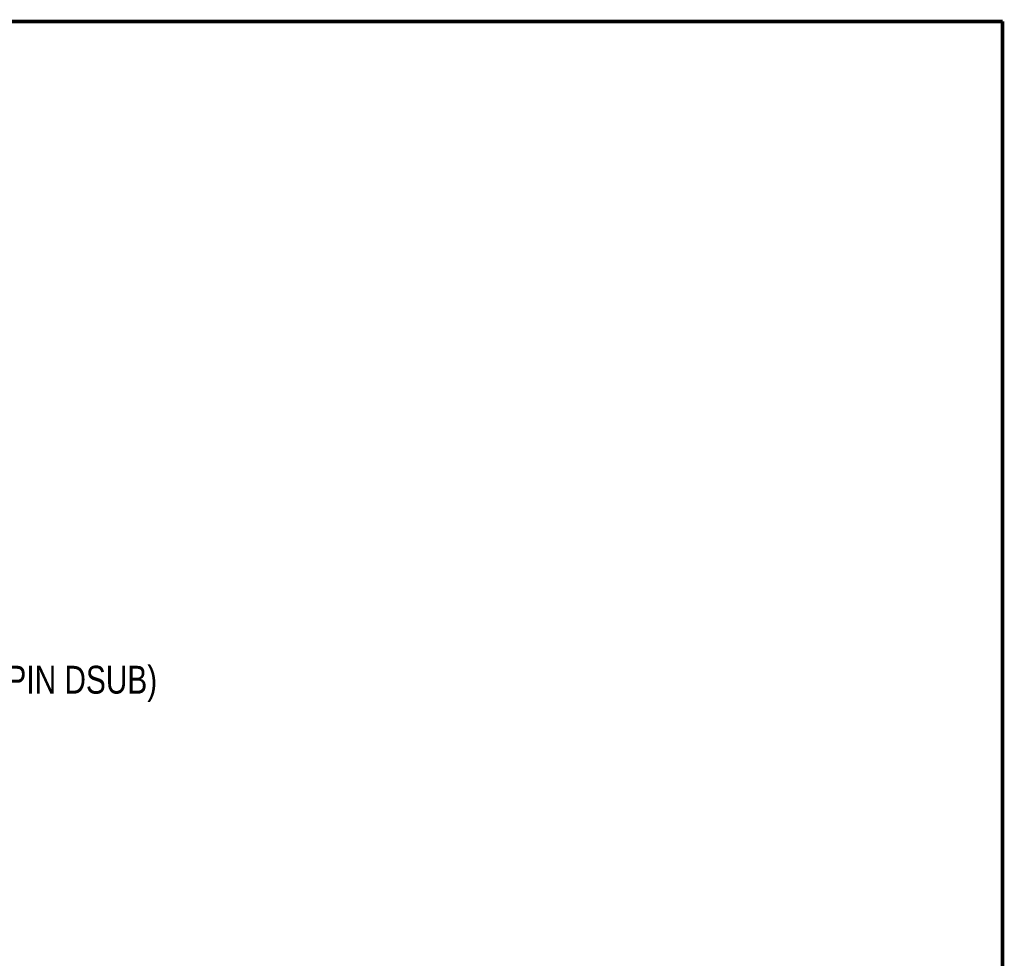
# Model space of a CAD drawing. Header units: inches. Extents: x 0.2 to 16.8, y 0.2 to 10.8.
# Tile 20 of 20: x 11.2 to 16.8, y 5.5 to 10.8. Entities that reach past the tile are written whole.
import ezdxf

# ---------------------------------------------------------------- set-up
doc = ezdxf.new("R2010")
doc.units = ezdxf.units.IN
doc.header["$LTSCALE"] = 0.935
doc.header["$MEASUREMENT"] = 0
doc.layers.get('0').update_dxf_attribs({"linetype": 'CONTINUOUS'})
doc.layers.add('DETAIL', color=7, linetype='CONTINUOUS')
doc.layers.add('DIMENSIONS', color=7, linetype='CONTINUOUS')
doc.styles.get("Standard").update_dxf_attribs({"font": 'txt', "width": 0.8})
doc.dimstyles.new('DIMSTYLE_1', dxfattribs={"dimtxt": 0.15625, "dimasz": 0.1875, "dimexe": 0.125, "dimexo": 0.0625, "dimgap": 0.09, "dimtad": 0, "dimtih": 1, "dimtoh": 1, "dimdec": 3, "dimzin": 4, "dimdsep": 46, "dimtxsty": 'STANDARD', "dimblk": 'CLOSED', "dimblk1": 'CLOSED', "dimblk2": 'CLOSED', "dimcen": 0.09, "dimadec": 0, "dimazin": 0, "dimtfac": 1, "dimtdec": 3, "dimtofl": 0, "dimtmove": 0, "dimatfit": 3, "dimldrblk": 'CLOSED', "dimfxl": 1, "dimtolj": 1, "dimtzin": 4, "dimarcsym": 0})

# ---------------------------------------------------------------- blocks, each defined once
blk = doc.blocks.new('*D8')
at = {"layer": 'DIMENSIONS', "color": 2, "linetype": 'CONTINUOUS'}
blk.add_line((8.7956, 7.4776), (9.4893, 7.4776), dxfattribs=at)
at = {"layer": 'DIMENSIONS', "color": 2, "linetype": 'CONTINUOUS', "insert": (9.5675, 7.5557), "char_height": 0.15625, "width": 1.78125, "attachment_point": 1, "line_spacing_factor": 0.9}
blk.add_mtext('4.273{\\Ftxt.shx;\\W1.000000;\\H0.156250; }[108.53]', dxfattribs=at)
blk = doc.blocks.new('_CLOSED')
at = {"color": 0, "linetype": 'BYBLOCK'}
for p, q in [((0, 0), (-1, 0.167)), ((-1, 0.167), (-1, -0.167)), ((-1, -0.167), (0, 0)), ((-1, 0), (0, 0))]:
    blk.add_line(p, q, dxfattribs=at)

msp = doc.modelspace()

# ---------------------------------------------------------------- linework, layer by layer
at = {"color": 7, "linetype": 'CONTINUOUS', "const_width": 0.02}
for points in [[(16.75, 10.7586), (0.25, 10.7586)], [(16.75, 0.2586), (16.75, 10.7586)]]:
    msp.add_lwpolyline(points, dxfattribs=at)

# ---------------------------------------------------------------- texts
at = {"layer": 'DETAIL', "color": 2, "linetype": 'CONTINUOUS', "insert": (9.8175, 7.145), "char_height": 0.15625, "width": 3, "attachment_point": 1, "line_spacing_factor": 0.9}
msp.add_mtext('SERIAL PORT (9 PIN DSUB)', dxfattribs=at)

# ---------------------------------------------------------------- dimensions: what is measured, and where the dimension line sits
at = {"layer": 'DIMENSIONS', "color": 2, "linetype": 'CONTINUOUS'}
dim = msp.add_ordinate_dim(feature_location=(8.7956, 7.4776), offset=(0.6937, 0), dtype=0, origin=(8.7331, 3.2049), dimstyle='DIMSTYLE_1', override={"dimtad": 1, "dimtih": 0, "dimtoh": 0}, dxfattribs=at)
dim.commit()
dim.dimension.update_dxf_attribs({"geometry": '*D8', "text_midpoint": (10.4581, 7.4776)})

doc.saveas('drawing.dxf')
